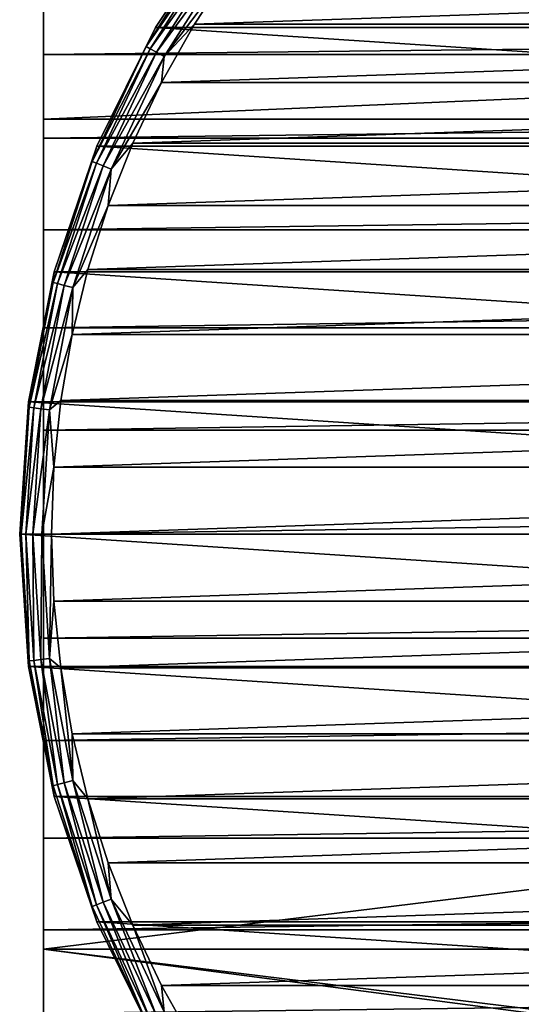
# Model space of a CAD drawing. Header units: millimetres. Extents: x -223 to 138, y -45 to 391.
# Tile 10 of 159: x -107 to -91, y -15 to 16. Entities that reach past the tile are written whole.
import ezdxf

# ---------------------------------------------------------------- set-up
doc = ezdxf.new("R2010")
doc.units = ezdxf.units.MM
doc.header["$LTSCALE"] = 81.481481
for name, color, linetype in [('117', 7, 'CONTINUOUS'), ('118', 7, 'CONTINUOUS'), ('119', 7, 'CONTINUOUS'), ('120', 7, 'CONTINUOUS'), ('121', 7, 'CONTINUOUS'), ('122', 7, 'CONTINUOUS'), ('2', 7, 'CONTINUOUS'), ('3', 7, 'CONTINUOUS'), ('4', 7, 'CONTINUOUS'), ('5', 7, 'CONTINUOUS'), ('6', 7, 'CONTINUOUS')]:
    doc.layers.add(name, color=color, linetype=linetype)

msp = doc.modelspace()

# ---------------------------------------------------------------- linework, layer by layer
at = {"layer": '117', "linetype": 'CONTINUOUS'}
for points in [[(-106.478, -4.144, -54.5), (-106.75, 0, -54.5), (-106.478, -4.144, -73.5), (-106.478, -4.144, -54.5)], [(-106.478, -4.144, -73.5), (-106.75, 0, -54.5), (-106.75, 0, -73.5), (-106.478, -4.144, -73.5)], [(-105.668, -8.218, -54.5), (-106.478, -4.144, -54.5), (-105.668, -8.218, -73.5), (-105.668, -8.218, -54.5)], [(-105.668, -8.218, -73.5), (-106.478, -4.144, -54.5), (-106.478, -4.144, -73.5), (-105.668, -8.218, -73.5)], [(-104.333, -12.15, -54.5), (-105.668, -8.218, -54.5), (-104.333, -12.15, -73.5), (-104.333, -12.15, -54.5)], [(-104.333, -12.15, -73.5), (-105.668, -8.218, -54.5), (-105.668, -8.218, -73.5), (-104.333, -12.15, -73.5)], [(-102.496, -15.875, -54.5), (-104.333, -12.15, -54.5), (-102.496, -15.875, -73.5), (-102.496, -15.875, -54.5)], [(-102.496, -15.875, -73.5), (-104.333, -12.15, -54.5), (-104.333, -12.15, -73.5), (-102.496, -15.875, -73.5)]]:
    msp.add_3dface(points, dxfattribs=at)
at = {"layer": '118', "linetype": 'CONTINUOUS'}
for points in [[(-100.122, 17.732, -53.5), (-101.274, 15.976, -53.5), (-49.878, 17.732, -53.5), (-100.122, 17.732, -53.5)], [(-49.878, 17.732, -53.5), (-101.274, 15.976, -53.5), (-48.726, 15.976, -53.5), (-49.878, 17.732, -53.5)], [(-101.274, 15.976, -53.5), (-102.303, 14.146, -53.5), (-48.726, 15.976, -53.5), (-101.274, 15.976, -53.5)], [(-48.726, 15.976, -53.5), (-102.303, 14.146, -53.5), (-47.697, 14.146, -53.5), (-48.726, 15.976, -53.5)], [(-102.303, 14.146, -53.5), (-103.205, 12.25, -53.5), (-47.697, 14.146, -53.5), (-102.303, 14.146, -53.5)], [(-47.697, 14.146, -53.5), (-103.205, 12.25, -53.5), (-46.795, 12.249, -53.5), (-47.697, 14.146, -53.5)], [(-103.205, 12.25, -53.5), (-103.975, 10.296, -53.5), (-46.795, 12.249, -53.5), (-103.205, 12.25, -53.5)], [(-46.795, 12.249, -53.5), (-103.975, 10.296, -53.5), (-46.025, 10.296, -53.5), (-46.795, 12.249, -53.5)], [(-103.975, 10.296, -53.5), (-104.61, 8.295, -53.5), (-46.025, 10.296, -53.5), (-103.975, 10.296, -53.5)], [(-46.025, 10.296, -53.5), (-104.61, 8.295, -53.5), (-45.39, 8.295, -53.5), (-46.025, 10.296, -53.5)], [(-104.61, 8.295, -53.5), (-105.107, 6.254, -53.5), (-45.39, 8.295, -53.5), (-104.61, 8.295, -53.5)], [(-45.39, 8.295, -53.5), (-105.107, 6.254, -53.5), (-44.893, 6.254, -53.5), (-45.39, 8.295, -53.5)], [(-105.107, 6.254, -53.5), (-105.464, 4.185, -53.5), (-44.893, 6.254, -53.5), (-105.107, 6.254, -53.5)], [(-44.893, 6.254, -53.5), (-105.464, 4.185, -53.5), (-44.536, 4.185, -53.5), (-44.893, 6.254, -53.5)], [(-105.464, 4.185, -53.5), (-105.678, 2.102, -53.5), (-44.536, 4.185, -53.5), (-105.464, 4.185, -53.5)], [(-44.536, 4.185, -53.5), (-105.678, 2.102, -53.5), (-44.322, 2.102, -53.5), (-44.536, 4.185, -53.5)], [(-105.75, 0, -53.5), (-44.25, 0, -53.5), (-44.322, 2.102, -53.5), (-105.75, 0, -53.5)], [(-105.678, 2.102, -53.5), (-105.75, 0, -53.5), (-44.322, 2.102, -53.5), (-105.678, 2.102, -53.5)], [(-105.678, -2.102, -53.5), (-44.25, 0, -53.5), (-105.75, 0, -53.5), (-105.678, -2.102, -53.5)], [(-44.322, -2.102, -53.5), (-44.25, 0, -53.5), (-105.678, -2.102, -53.5), (-44.322, -2.102, -53.5)], [(-105.464, -4.185, -53.5), (-44.322, -2.102, -53.5), (-105.678, -2.102, -53.5), (-105.464, -4.185, -53.5)], [(-44.536, -4.185, -53.5), (-44.322, -2.102, -53.5), (-105.464, -4.185, -53.5), (-44.536, -4.185, -53.5)], [(-105.107, -6.254, -53.5), (-44.536, -4.185, -53.5), (-105.464, -4.185, -53.5), (-105.107, -6.254, -53.5)], [(-44.893, -6.254, -53.5), (-44.536, -4.185, -53.5), (-105.107, -6.254, -53.5), (-44.893, -6.254, -53.5)], [(-104.61, -8.295, -53.5), (-44.893, -6.254, -53.5), (-105.107, -6.254, -53.5), (-104.61, -8.295, -53.5)], [(-45.39, -8.295, -53.5), (-44.893, -6.254, -53.5), (-104.61, -8.295, -53.5), (-45.39, -8.295, -53.5)], [(-103.975, -10.296, -53.5), (-45.39, -8.295, -53.5), (-104.61, -8.295, -53.5), (-103.975, -10.296, -53.5)], [(-46.025, -10.296, -53.5), (-45.39, -8.295, -53.5), (-103.975, -10.296, -53.5), (-46.025, -10.296, -53.5)], [(-103.205, -12.249, -53.5), (-46.025, -10.296, -53.5), (-103.975, -10.296, -53.5), (-103.205, -12.249, -53.5)], [(-46.795, -12.25, -53.5), (-46.025, -10.296, -53.5), (-103.205, -12.249, -53.5), (-46.795, -12.25, -53.5)], [(-102.303, -14.146, -53.5), (-46.795, -12.25, -53.5), (-103.205, -12.249, -53.5), (-102.303, -14.146, -53.5)], [(-47.697, -14.146, -53.5), (-46.795, -12.25, -53.5), (-102.303, -14.146, -53.5), (-47.697, -14.146, -53.5)], [(-101.274, -15.976, -53.5), (-47.697, -14.146, -53.5), (-102.303, -14.146, -53.5), (-101.274, -15.976, -53.5)], [(-48.726, -15.976, -53.5), (-47.697, -14.146, -53.5), (-101.274, -15.976, -53.5), (-48.726, -15.976, -53.5)]]:
    msp.add_3dface(points, dxfattribs=at)
at = {"layer": '119', "linetype": 'CONTINUOUS'}
for points in [[(-100.189, 19.328, -73.5), (-47.504, 15.875, -73.5), (-102.496, 15.875, -73.5), (-100.189, 19.328, -73.5)], [(-49.811, 19.328, -73.5), (-47.504, 15.875, -73.5), (-100.189, 19.328, -73.5), (-49.811, 19.328, -73.5)], [(-102.496, 15.875, -73.5), (-45.667, 12.15, -73.5), (-104.333, 12.15, -73.5), (-102.496, 15.875, -73.5)], [(-47.504, 15.875, -73.5), (-45.667, 12.15, -73.5), (-102.496, 15.875, -73.5), (-47.504, 15.875, -73.5)], [(-104.333, 12.15, -73.5), (-44.332, 8.218, -73.5), (-105.668, 8.218, -73.5), (-104.333, 12.15, -73.5)], [(-45.667, 12.15, -73.5), (-44.332, 8.218, -73.5), (-104.333, 12.15, -73.5), (-45.667, 12.15, -73.5)], [(-105.668, 8.218, -73.5), (-43.522, 4.144, -73.5), (-106.478, 4.144, -73.5), (-105.668, 8.218, -73.5)], [(-44.332, 8.218, -73.5), (-43.522, 4.144, -73.5), (-105.668, 8.218, -73.5), (-44.332, 8.218, -73.5)], [(-43.25, 0, -73.5), (-106.75, 0, -73.5), (-106.478, 4.144, -73.5), (-43.25, 0, -73.5)], [(-43.522, 4.144, -73.5), (-43.25, 0, -73.5), (-106.478, 4.144, -73.5), (-43.522, 4.144, -73.5)], [(-43.25, 0, -73.5), (-43.522, -4.144, -73.5), (-106.75, 0, -73.5), (-43.25, 0, -73.5)], [(-43.522, -4.144, -73.5), (-106.478, -4.144, -73.5), (-106.75, 0, -73.5), (-43.522, -4.144, -73.5)], [(-43.522, -4.144, -73.5), (-44.332, -8.218, -73.5), (-106.478, -4.144, -73.5), (-43.522, -4.144, -73.5)], [(-44.332, -8.218, -73.5), (-105.668, -8.218, -73.5), (-106.478, -4.144, -73.5), (-44.332, -8.218, -73.5)], [(-44.332, -8.218, -73.5), (-45.667, -12.15, -73.5), (-105.668, -8.218, -73.5), (-44.332, -8.218, -73.5)], [(-45.667, -12.15, -73.5), (-104.333, -12.15, -73.5), (-105.668, -8.218, -73.5), (-45.667, -12.15, -73.5)], [(-45.667, -12.15, -73.5), (-47.504, -15.875, -73.5), (-104.333, -12.15, -73.5), (-45.667, -12.15, -73.5)], [(-47.504, -15.875, -73.5), (-102.496, -15.875, -73.5), (-104.333, -12.15, -73.5), (-47.504, -15.875, -73.5)]]:
    msp.add_3dface(points, dxfattribs=at)
at = {"layer": '120', "linetype": 'CONTINUOUS'}
for points in [[(-100.189, 19.328, -73.5), (-102.496, 15.875, -73.5), (-100.189, 19.328, -54.5), (-100.189, 19.328, -73.5)], [(-100.189, 19.328, -54.5), (-102.496, 15.875, -73.5), (-102.496, 15.875, -54.5), (-100.189, 19.328, -54.5)], [(-102.496, 15.875, -73.5), (-104.333, 12.15, -73.5), (-102.496, 15.875, -54.5), (-102.496, 15.875, -73.5)], [(-102.496, 15.875, -54.5), (-104.333, 12.15, -73.5), (-104.333, 12.15, -54.5), (-102.496, 15.875, -54.5)], [(-104.333, 12.15, -73.5), (-105.668, 8.218, -73.5), (-104.333, 12.15, -54.5), (-104.333, 12.15, -73.5)], [(-104.333, 12.15, -54.5), (-105.668, 8.218, -73.5), (-105.668, 8.218, -54.5), (-104.333, 12.15, -54.5)], [(-105.668, 8.218, -73.5), (-106.478, 4.144, -73.5), (-105.668, 8.218, -54.5), (-105.668, 8.218, -73.5)], [(-105.668, 8.218, -54.5), (-106.478, 4.144, -73.5), (-106.478, 4.144, -54.5), (-105.668, 8.218, -54.5)], [(-106.75, 0, -73.5), (-106.75, 0, -54.5), (-106.478, 4.144, -54.5), (-106.75, 0, -73.5)], [(-106.478, 4.144, -73.5), (-106.75, 0, -73.5), (-106.478, 4.144, -54.5), (-106.478, 4.144, -73.5)]]:
    msp.add_3dface(points, dxfattribs=at)
at = {"layer": '121', "linetype": 'CONTINUOUS'}
for points in [[(-106.75, 0, -54.5), (-106.478, -4.144, -54.5), (-106.701, 0, -54.192), (-106.75, 0, -54.5)], [(-106.478, -4.144, -54.5), (-106.451, -3.973, -54.192), (-106.701, 0, -54.192), (-106.478, -4.144, -54.5)], [(-106.451, -3.973, -54.192), (-106.559, 0, -53.913), (-106.701, 0, -54.192), (-106.451, -3.973, -54.192)], [(-106.091, -3.928, -53.691), (-106.059, 0, -53.549), (-106.338, 0, -53.691), (-106.091, -3.928, -53.691)], [(-105.814, -3.893, -53.549), (-106.059, 0, -53.549), (-106.091, -3.928, -53.691), (-105.814, -3.893, -53.549)], [(-105.814, -3.893, -53.549), (-105.75, 0, -53.5), (-106.059, 0, -53.549), (-105.814, -3.893, -53.549)], [(-105.678, -2.102, -53.5), (-105.75, 0, -53.5), (-105.814, -3.893, -53.549), (-105.678, -2.102, -53.5)], [(-106.311, -3.955, -53.913), (-106.338, 0, -53.691), (-106.559, 0, -53.913), (-106.311, -3.955, -53.913)], [(-106.311, -3.955, -53.913), (-106.559, 0, -53.913), (-106.451, -3.973, -54.192), (-106.311, -3.955, -53.913)], [(-106.091, -3.928, -53.691), (-106.338, 0, -53.691), (-106.311, -3.955, -53.913), (-106.091, -3.928, -53.691)], [(-105.464, -4.185, -53.5), (-105.678, -2.102, -53.5), (-105.814, -3.893, -53.549), (-105.464, -4.185, -53.5)], [(-106.478, -4.144, -54.5), (-105.705, -7.884, -54.192), (-106.451, -3.973, -54.192), (-106.478, -4.144, -54.5)], [(-105.705, -7.884, -54.192), (-106.311, -3.955, -53.913), (-106.451, -3.973, -54.192), (-105.705, -7.884, -54.192)], [(-105.568, -7.849, -53.913), (-106.091, -3.928, -53.691), (-106.311, -3.955, -53.913), (-105.568, -7.849, -53.913)], [(-105.568, -7.849, -53.913), (-106.311, -3.955, -53.913), (-105.705, -7.884, -54.192), (-105.568, -7.849, -53.913)], [(-105.353, -7.793, -53.691), (-105.814, -3.893, -53.549), (-106.091, -3.928, -53.691), (-105.353, -7.793, -53.691)], [(-105.353, -7.793, -53.691), (-106.091, -3.928, -53.691), (-105.568, -7.849, -53.913), (-105.353, -7.793, -53.691)], [(-105.083, -7.724, -53.549), (-105.464, -4.185, -53.5), (-105.814, -3.893, -53.549), (-105.083, -7.724, -53.549)], [(-105.083, -7.724, -53.549), (-105.814, -3.893, -53.549), (-105.353, -7.793, -53.691), (-105.083, -7.724, -53.549)], [(-106.478, -4.144, -54.5), (-105.668, -8.218, -54.5), (-105.705, -7.884, -54.192), (-106.478, -4.144, -54.5)], [(-105.107, -6.254, -53.5), (-105.464, -4.185, -53.5), (-105.083, -7.724, -53.549), (-105.107, -6.254, -53.5)], [(-104.61, -8.295, -53.5), (-105.107, -6.254, -53.5), (-105.083, -7.724, -53.549), (-104.61, -8.295, -53.5)], [(-104.475, -11.67, -54.192), (-105.568, -7.849, -53.913), (-105.705, -7.884, -54.192), (-104.475, -11.67, -54.192)], [(-105.668, -8.218, -54.5), (-104.475, -11.67, -54.192), (-105.705, -7.884, -54.192), (-105.668, -8.218, -54.5)], [(-104.343, -11.618, -53.913), (-105.353, -7.793, -53.691), (-105.568, -7.849, -53.913), (-104.343, -11.618, -53.913)], [(-104.343, -11.618, -53.913), (-105.568, -7.849, -53.913), (-104.475, -11.67, -54.192), (-104.343, -11.618, -53.913)], [(-104.137, -11.536, -53.691), (-105.083, -7.724, -53.549), (-105.353, -7.793, -53.691), (-104.137, -11.536, -53.691)], [(-104.137, -11.536, -53.691), (-105.353, -7.793, -53.691), (-104.343, -11.618, -53.913), (-104.137, -11.536, -53.691)], [(-103.878, -11.434, -53.549), (-104.61, -8.295, -53.5), (-105.083, -7.724, -53.549), (-103.878, -11.434, -53.549)], [(-103.878, -11.434, -53.549), (-105.083, -7.724, -53.549), (-104.137, -11.536, -53.691), (-103.878, -11.434, -53.549)], [(-105.668, -8.218, -54.5), (-104.333, -12.15, -54.5), (-104.475, -11.67, -54.192), (-105.668, -8.218, -54.5)], [(-103.975, -10.296, -53.5), (-104.61, -8.295, -53.5), (-103.878, -11.434, -53.549), (-103.975, -10.296, -53.5)], [(-103.205, -12.249, -53.5), (-103.975, -10.296, -53.5), (-103.878, -11.434, -53.549), (-103.205, -12.249, -53.5)], [(-102.78, -15.272, -54.192), (-104.343, -11.618, -53.913), (-104.475, -11.67, -54.192), (-102.78, -15.272, -54.192)], [(-104.333, -12.15, -54.5), (-102.78, -15.272, -54.192), (-104.475, -11.67, -54.192), (-104.333, -12.15, -54.5)], [(-102.656, -15.204, -53.913), (-104.137, -11.536, -53.691), (-104.343, -11.618, -53.913), (-102.656, -15.204, -53.913)], [(-102.656, -15.204, -53.913), (-104.343, -11.618, -53.913), (-102.78, -15.272, -54.192), (-102.656, -15.204, -53.913)], [(-102.462, -15.097, -53.691), (-103.878, -11.434, -53.549), (-104.137, -11.536, -53.691), (-102.462, -15.097, -53.691)], [(-102.462, -15.097, -53.691), (-104.137, -11.536, -53.691), (-102.656, -15.204, -53.913), (-102.462, -15.097, -53.691)], [(-102.217, -14.963, -53.549), (-103.205, -12.249, -53.5), (-103.878, -11.434, -53.549), (-102.217, -14.963, -53.549)], [(-102.217, -14.963, -53.549), (-103.878, -11.434, -53.549), (-102.462, -15.097, -53.691), (-102.217, -14.963, -53.549)], [(-104.333, -12.15, -54.5), (-102.496, -15.875, -54.5), (-102.78, -15.272, -54.192), (-104.333, -12.15, -54.5)], [(-102.303, -14.146, -53.5), (-103.205, -12.249, -53.5), (-102.217, -14.963, -53.549), (-102.303, -14.146, -53.5)], [(-101.274, -15.976, -53.5), (-102.303, -14.146, -53.5), (-102.217, -14.963, -53.549), (-101.274, -15.976, -53.5)]]:
    msp.add_3dface(points, dxfattribs=at)
at = {"layer": '122', "linetype": 'CONTINUOUS'}
for points in [[(-100.189, 19.328, -54.5), (-102.496, 15.875, -54.5), (-100.647, 18.634, -54.192), (-100.189, 19.328, -54.5)], [(-102.496, 15.875, -54.5), (-102.78, 15.272, -54.192), (-100.647, 18.634, -54.192), (-102.496, 15.875, -54.5)], [(-102.78, 15.272, -54.192), (-100.532, 18.55, -53.913), (-100.647, 18.634, -54.192), (-102.78, 15.272, -54.192)], [(-102.656, 15.204, -53.913), (-100.532, 18.55, -53.913), (-102.78, 15.272, -54.192), (-102.656, 15.204, -53.913)], [(-102.656, 15.204, -53.913), (-100.353, 18.42, -53.691), (-100.532, 18.55, -53.913), (-102.656, 15.204, -53.913)], [(-102.462, 15.097, -53.691), (-100.353, 18.42, -53.691), (-102.656, 15.204, -53.913), (-102.462, 15.097, -53.691)], [(-102.462, 15.097, -53.691), (-100.127, 18.256, -53.549), (-100.353, 18.42, -53.691), (-102.462, 15.097, -53.691)], [(-102.217, 14.963, -53.549), (-100.127, 18.256, -53.549), (-102.462, 15.097, -53.691), (-102.217, 14.963, -53.549)], [(-102.217, 14.963, -53.549), (-100.122, 17.732, -53.5), (-100.127, 18.256, -53.549), (-102.217, 14.963, -53.549)], [(-101.274, 15.976, -53.5), (-100.122, 17.732, -53.5), (-102.217, 14.963, -53.549), (-101.274, 15.976, -53.5)], [(-102.496, 15.875, -54.5), (-104.333, 12.15, -54.5), (-102.78, 15.272, -54.192), (-102.496, 15.875, -54.5)], [(-102.303, 14.146, -53.5), (-101.274, 15.976, -53.5), (-102.217, 14.963, -53.549), (-102.303, 14.146, -53.5)], [(-104.333, 12.15, -54.5), (-104.475, 11.67, -54.192), (-102.78, 15.272, -54.192), (-104.333, 12.15, -54.5)], [(-104.475, 11.67, -54.192), (-102.656, 15.204, -53.913), (-102.78, 15.272, -54.192), (-104.475, 11.67, -54.192)], [(-104.343, 11.618, -53.913), (-102.656, 15.204, -53.913), (-104.475, 11.67, -54.192), (-104.343, 11.618, -53.913)], [(-104.343, 11.618, -53.913), (-102.462, 15.097, -53.691), (-102.656, 15.204, -53.913), (-104.343, 11.618, -53.913)], [(-104.137, 11.536, -53.691), (-102.462, 15.097, -53.691), (-104.343, 11.618, -53.913), (-104.137, 11.536, -53.691)], [(-104.137, 11.536, -53.691), (-102.217, 14.963, -53.549), (-102.462, 15.097, -53.691), (-104.137, 11.536, -53.691)], [(-103.878, 11.434, -53.549), (-102.217, 14.963, -53.549), (-104.137, 11.536, -53.691), (-103.878, 11.434, -53.549)], [(-103.878, 11.434, -53.549), (-102.303, 14.146, -53.5), (-102.217, 14.963, -53.549), (-103.878, 11.434, -53.549)], [(-103.205, 12.25, -53.5), (-102.303, 14.146, -53.5), (-103.878, 11.434, -53.549), (-103.205, 12.25, -53.5)], [(-104.333, 12.15, -54.5), (-105.668, 8.218, -54.5), (-104.475, 11.67, -54.192), (-104.333, 12.15, -54.5)], [(-103.975, 10.296, -53.5), (-103.205, 12.25, -53.5), (-103.878, 11.434, -53.549), (-103.975, 10.296, -53.5)], [(-105.668, 8.218, -54.5), (-105.705, 7.884, -54.192), (-104.475, 11.67, -54.192), (-105.668, 8.218, -54.5)], [(-105.705, 7.884, -54.192), (-104.343, 11.618, -53.913), (-104.475, 11.67, -54.192), (-105.705, 7.884, -54.192)], [(-105.568, 7.849, -53.913), (-104.343, 11.618, -53.913), (-105.705, 7.884, -54.192), (-105.568, 7.849, -53.913)], [(-105.568, 7.849, -53.913), (-104.137, 11.536, -53.691), (-104.343, 11.618, -53.913), (-105.568, 7.849, -53.913)], [(-105.353, 7.793, -53.691), (-104.137, 11.536, -53.691), (-105.568, 7.849, -53.913), (-105.353, 7.793, -53.691)], [(-105.353, 7.793, -53.691), (-103.878, 11.434, -53.549), (-104.137, 11.536, -53.691), (-105.353, 7.793, -53.691)], [(-105.083, 7.724, -53.549), (-103.878, 11.434, -53.549), (-105.353, 7.793, -53.691), (-105.083, 7.724, -53.549)], [(-105.083, 7.724, -53.549), (-103.975, 10.296, -53.5), (-103.878, 11.434, -53.549), (-105.083, 7.724, -53.549)], [(-104.61, 8.295, -53.5), (-103.975, 10.296, -53.5), (-105.083, 7.724, -53.549), (-104.61, 8.295, -53.5)], [(-105.668, 8.218, -54.5), (-106.478, 4.144, -54.5), (-105.705, 7.884, -54.192), (-105.668, 8.218, -54.5)], [(-105.107, 6.254, -53.5), (-104.61, 8.295, -53.5), (-105.083, 7.724, -53.549), (-105.107, 6.254, -53.5)], [(-106.478, 4.144, -54.5), (-106.451, 3.973, -54.192), (-105.705, 7.884, -54.192), (-106.478, 4.144, -54.5)], [(-106.451, 3.973, -54.192), (-105.568, 7.849, -53.913), (-105.705, 7.884, -54.192), (-106.451, 3.973, -54.192)], [(-106.311, 3.955, -53.913), (-105.568, 7.849, -53.913), (-106.451, 3.973, -54.192), (-106.311, 3.955, -53.913)], [(-106.311, 3.955, -53.913), (-105.353, 7.793, -53.691), (-105.568, 7.849, -53.913), (-106.311, 3.955, -53.913)], [(-106.091, 3.928, -53.691), (-105.353, 7.793, -53.691), (-106.311, 3.955, -53.913), (-106.091, 3.928, -53.691)], [(-106.091, 3.928, -53.691), (-105.083, 7.724, -53.549), (-105.353, 7.793, -53.691), (-106.091, 3.928, -53.691)], [(-105.814, 3.893, -53.549), (-105.083, 7.724, -53.549), (-106.091, 3.928, -53.691), (-105.814, 3.893, -53.549)], [(-105.814, 3.893, -53.549), (-105.107, 6.254, -53.5), (-105.083, 7.724, -53.549), (-105.814, 3.893, -53.549)], [(-105.464, 4.185, -53.5), (-105.107, 6.254, -53.5), (-105.814, 3.893, -53.549), (-105.464, 4.185, -53.5)], [(-106.478, 4.144, -54.5), (-106.75, 0, -54.5), (-106.451, 3.973, -54.192), (-106.478, 4.144, -54.5)], [(-105.678, 2.102, -53.5), (-105.464, 4.185, -53.5), (-105.814, 3.893, -53.549), (-105.678, 2.102, -53.5)], [(-106.75, 0, -54.5), (-106.701, 0, -54.192), (-106.451, 3.973, -54.192), (-106.75, 0, -54.5)], [(-106.701, 0, -54.192), (-106.311, 3.955, -53.913), (-106.451, 3.973, -54.192), (-106.701, 0, -54.192)], [(-106.701, 0, -54.192), (-106.559, 0, -53.913), (-106.311, 3.955, -53.913), (-106.701, 0, -54.192)], [(-106.559, 0, -53.913), (-106.091, 3.928, -53.691), (-106.311, 3.955, -53.913), (-106.559, 0, -53.913)], [(-106.559, 0, -53.913), (-106.338, 0, -53.691), (-106.091, 3.928, -53.691), (-106.559, 0, -53.913)], [(-106.338, 0, -53.691), (-105.814, 3.893, -53.549), (-106.091, 3.928, -53.691), (-106.338, 0, -53.691)], [(-106.338, 0, -53.691), (-106.059, 0, -53.549), (-105.814, 3.893, -53.549), (-106.338, 0, -53.691)], [(-106.059, 0, -53.549), (-105.678, 2.102, -53.5), (-105.814, 3.893, -53.549), (-106.059, 0, -53.549)], [(-105.75, 0, -53.5), (-105.678, 2.102, -53.5), (-106.059, 0, -53.549), (-105.75, 0, -53.5)]]:
    msp.add_3dface(points, dxfattribs=at)
at = {"layer": '2', "color": 7, "linetype": 'CONTINUOUS', "true_color": 0xaaaaaa}
for points in [[(-106, 22.999, 0.106), (-106, 22.783, -3.152), (-106, -22.999, 0.106), (-106, 22.999, 0.106)], [(-106, 22.752, 3.366), (-106, 22.999, 0.106), (-106, -22.752, 3.366), (-106, 22.752, 3.366)], [(-106, -22.752, 3.366), (-106, 22.999, 0.106), (-106, -22.999, 0.106), (-106, -22.752, 3.366)], [(-106, 22.783, -3.152), (-106, 22.103, -6.359), (-106, -22.783, -3.152), (-106, 22.783, -3.152)], [(-106, -22.999, 0.106), (-106, 22.783, -3.152), (-106, -22.783, -3.152), (-106, -22.999, 0.106)], [(-106, 22.043, 6.565), (-106, 22.752, 3.366), (-106, -22.043, 6.565), (-106, 22.043, 6.565)], [(-106, -22.043, 6.565), (-106, 22.752, 3.366), (-106, -22.752, 3.366), (-106, -22.043, 6.565)], [(-106, 22.103, -6.359), (-106, 13, -38), (-106, -22.103, -6.359), (-106, 22.103, -6.359)], [(-106, -22.783, -3.152), (-106, 22.103, -6.359), (-106, -22.103, -6.359), (-106, -22.783, -3.152)], [(-106, 20.888, 9.626), (-106, 22.043, 6.565), (-106, -20.888, 9.626), (-106, 20.888, 9.626)], [(-106, -20.888, 9.626), (-106, 22.043, 6.565), (-106, -22.043, 6.565), (-106, -20.888, 9.626)], [(-106, 19.312, 12.49), (-106, 20.888, 9.626), (-106, -19.312, 12.49), (-106, 19.312, 12.49)], [(-106, -19.312, 12.49), (-106, 20.888, 9.626), (-106, -20.888, 9.626), (-106, -19.312, 12.49)], [(-106, 17.346, 15.104), (-106, 19.312, 12.49), (-106, -17.346, 15.104), (-106, 17.346, 15.104)], [(-106, -17.346, 15.104), (-106, 19.312, 12.49), (-106, -19.312, 12.49), (-106, -17.346, 15.104)], [(-106, 15.023, 17.415), (-106, 17.346, 15.104), (-106, -15.023, 17.415), (-106, 15.023, 17.415)], [(-106, -15.023, 17.415), (-106, 17.346, 15.104), (-106, -17.346, 15.104), (-106, -15.023, 17.415)], [(-106, 12.401, 19.37), (-106, 15.023, 17.415), (-106, -12.401, 19.37), (-106, 12.401, 19.37)], [(-106, -12.401, 19.37), (-106, 15.023, 17.415), (-106, -15.023, 17.415), (-106, -12.401, 19.37)], [(-106, -22.103, -6.359), (-106, 13, -38), (-106, -13, -38), (-106, -22.103, -6.359)], [(-106, 9.53, 20.932), (-106, 12.401, 19.37), (-106, -9.53, 20.932), (-106, 9.53, 20.932)], [(-106, -9.53, 20.932), (-106, 12.401, 19.37), (-106, -12.401, 19.37), (-106, -9.53, 20.932)], [(-106, 6.462, 22.073), (-106, 9.53, 20.932), (-106, -6.462, 22.073), (-106, 6.462, 22.073)], [(-106, -6.462, 22.073), (-106, 9.53, 20.932), (-106, -9.53, 20.932), (-106, -6.462, 22.073)], [(-106, 3.261, 22.767), (-106, 6.462, 22.073), (-106, -3.261, 22.767), (-106, 3.261, 22.767)], [(-106, -3.261, 22.767), (-106, 6.462, 22.073), (-106, -6.462, 22.073), (-106, -3.261, 22.767)], [(-106, 0, 22.999), (-106, 3.261, 22.767), (-106, -3.261, 22.767), (-106, 0, 22.999)]]:
    msp.add_3dface(points, dxfattribs=at)
at = {"layer": '3', "color": 7, "linetype": 'CONTINUOUS', "true_color": 0xaaaaaa}
for points in [[(106, 13, -38), (106, -13, -38), (-106, -13, -38), (106, 13, -38)], [(-106, 13, -38), (106, 13, -38), (-106, -13, -38), (-106, 13, -38)]]:
    msp.add_3dface(points, dxfattribs=at)
at = {"layer": '4', "color": 7, "linetype": 'CONTINUOUS', "true_color": 0xaaaaaa}
for points in [[(106, 15.023, 17.415), (106, 17.346, 15.104), (-106, 15.023, 17.415), (106, 15.023, 17.415)], [(106, 17.346, 15.104), (-106, 17.346, 15.104), (-106, 15.023, 17.415), (106, 17.346, 15.104)], [(106, 12.401, 19.37), (106, 15.023, 17.415), (-106, 12.401, 19.37), (106, 12.401, 19.37)], [(106, 15.023, 17.415), (-106, 15.023, 17.415), (-106, 12.401, 19.37), (106, 15.023, 17.415)], [(106, 9.53, 20.932), (106, 12.401, 19.37), (-106, 9.53, 20.932), (106, 9.53, 20.932)], [(106, 12.401, 19.37), (-106, 12.401, 19.37), (-106, 9.53, 20.932), (106, 12.401, 19.37)], [(106, 6.462, 22.073), (106, 9.53, 20.932), (-106, 6.462, 22.073), (106, 6.462, 22.073)], [(106, 9.53, 20.932), (-106, 9.53, 20.932), (-106, 6.462, 22.073), (106, 9.53, 20.932)], [(106, 3.261, 22.767), (106, 6.462, 22.073), (-106, 3.261, 22.767), (106, 3.261, 22.767)], [(106, 6.462, 22.073), (-106, 6.462, 22.073), (-106, 3.261, 22.767), (106, 6.462, 22.073)], [(106, 0, 22.999), (106, 3.261, 22.767), (-106, 0, 22.999), (106, 0, 22.999)], [(106, 3.261, 22.767), (-106, 3.261, 22.767), (-106, 0, 22.999), (106, 3.261, 22.767)], [(106, -3.261, 22.767), (106, 0, 22.999), (-106, -3.261, 22.767), (106, -3.261, 22.767)], [(106, 0, 22.999), (-106, 0, 22.999), (-106, -3.261, 22.767), (106, 0, 22.999)], [(106, -6.462, 22.073), (106, -3.261, 22.767), (-106, -6.462, 22.073), (106, -6.462, 22.073)], [(106, -3.261, 22.767), (-106, -3.261, 22.767), (-106, -6.462, 22.073), (106, -3.261, 22.767)], [(106, -9.53, 20.932), (106, -6.462, 22.073), (-106, -9.53, 20.932), (106, -9.53, 20.932)], [(106, -6.462, 22.073), (-106, -6.462, 22.073), (-106, -9.53, 20.932), (106, -6.462, 22.073)], [(106, -12.401, 19.37), (106, -9.53, 20.932), (-106, -12.401, 19.37), (106, -12.401, 19.37)], [(106, -9.53, 20.932), (-106, -9.53, 20.932), (-106, -12.401, 19.37), (106, -9.53, 20.932)], [(106, -15.023, 17.415), (106, -12.401, 19.37), (-106, -15.023, 17.415), (106, -15.023, 17.415)], [(106, -12.401, 19.37), (-106, -12.401, 19.37), (-106, -15.023, 17.415), (106, -12.401, 19.37)]]:
    msp.add_3dface(points, dxfattribs=at)
at = {"layer": '5', "color": 7, "linetype": 'CONTINUOUS', "true_color": 0xaaaaaa}
for points in [[(-106, -13, -38), (106, -13, -38), (-57.951, -18.91, -17.457), (-106, -13, -38)], [(-106, -22.103, -6.359), (-106, -13, -38), (-60.226, -19.008, -17.117), (-106, -22.103, -6.359)], [(-60.226, -19.008, -17.117), (-106, -13, -38), (-57.951, -18.91, -17.457), (-60.226, -19.008, -17.117)]]:
    msp.add_3dface(points, dxfattribs=at)
at = {"layer": '6', "color": 7, "linetype": 'CONTINUOUS', "true_color": 0xaaaaaa}
for points in [[(106, 22.103, -6.359), (106, 13, -38), (-106, 13, -38), (106, 22.103, -6.359)], [(106, 22.103, -6.359), (-106, 13, -38), (-106, 22.103, -6.359), (106, 22.103, -6.359)]]:
    msp.add_3dface(points, dxfattribs=at)

doc.saveas('drawing.dxf')
